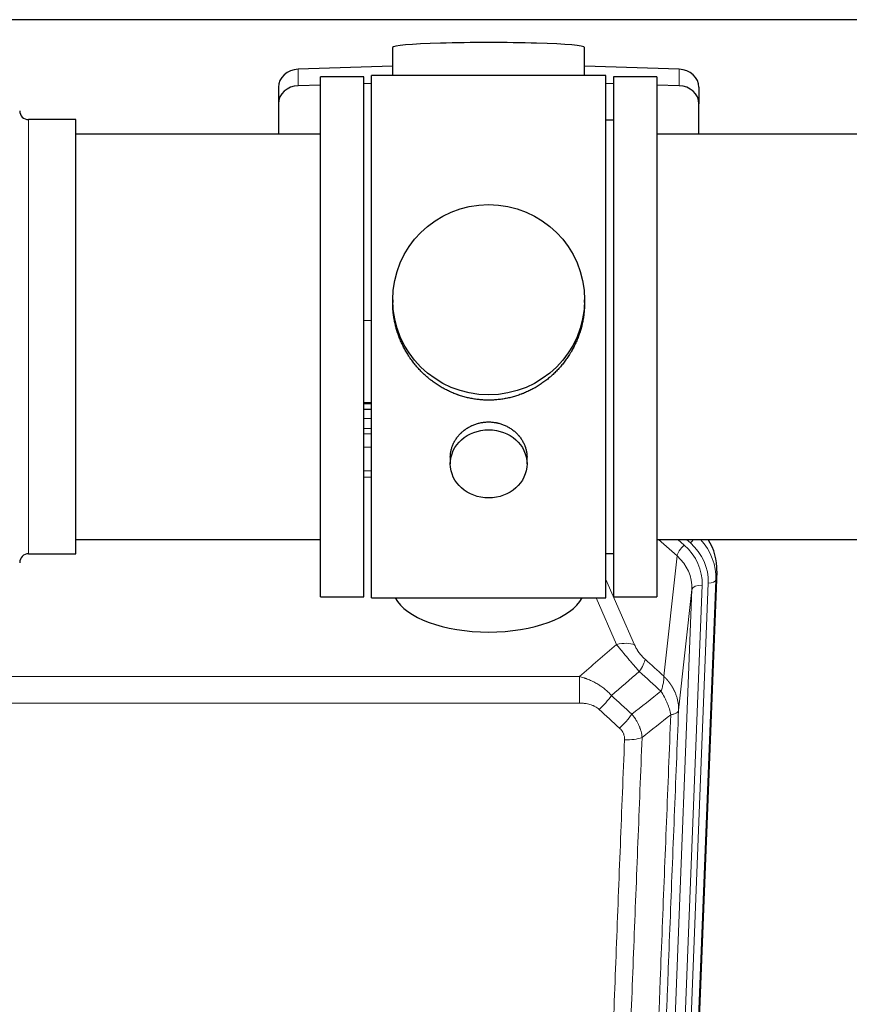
# Model space of a CAD drawing. Header units: inches. Extents: x 0 to 23760, y -13 to 16800.
# Tile 12 of 247: x 3918 to 4244, y 6366 to 6752. Entities that reach past the tile are written whole.
import ezdxf

# ---------------------------------------------------------------- set-up
doc = ezdxf.new("R2010")
doc.units = ezdxf.units.IN
doc.layers.add('254', color=7, linetype='Continuous', true_color=0xffffff)

msp = doc.modelspace()

# ---------------------------------------------------------------- linework, layer by layer
at = {"layer": '254', "color": 2, "linetype": 'Continuous', "lineweight": 25}
for p, q in [((4266.775, 6752.441), (3778.775, 6752.441)), ((4064.45, 6741.586), (4064.45, 6730.522)), ((4139.779, 6730.522), (4139.779, 6741.586)), ((4064.452, 6734.159), (4027.335, 6733.009)), ((4176.894, 6733.009), (4139.778, 6734.159)), ((4036.115, 6526.092), (4036.115, 6730.092)), ((4053.115, 6730.092), (4036.115, 6730.092)), ((4053.115, 6526.092), (4053.115, 6730.092)), ((4100.885, 6730.522), (4056.115, 6730.522)), ((4056.115, 6525.662), (4056.115, 6730.522)), ((4148.115, 6730.522), (4100.885, 6730.522)), ((4148.115, 6525.662), (4148.115, 6730.522)), ((4168.115, 6730.092), (4151.115, 6730.092)), ((4151.115, 6730.092), (4151.115, 6526.092)), ((4168.115, 6730.092), (4168.115, 6526.092)), ((4019.615, 6725.917), (4019.615, 6719.453)), ((4036.115, 6726.817), (4027.335, 6726.545)), ((4056.115, 6727.436), (4053.116, 6727.343)), ((4151.114, 6727.343), (4148.114, 6727.436)), ((4176.894, 6726.545), (4168.114, 6726.817)), ((4184.615, 6725.917), (4184.615, 6719.453)), ((4019.615, 6719.453), (4019.615, 6707.592)), ((4184.615, 6707.592), (4184.615, 6719.453)), ((3940.115, 6713.242), (3921.615, 6713.242)), ((3940.115, 6542.942), (3940.115, 6713.242)), ((4151.115, 6713.092), (4148.115, 6713.092)), ((4036.115, 6707.592), (3940.115, 6707.592)), ((4264.115, 6707.592), (4168.115, 6707.592)), ((4064.475, 6642.581), (4064.475, 6641.443)), ((4139.754, 6641.443), (4139.754, 6642.581)), ((4053.116, 6634.582), (4056.115, 6634.489)), ((4056.113, 6602.21), (4053.114, 6602.21)), ((4053.112, 6599.706), (4056.111, 6599.706)), ((4087.067, 6580.808), (4087.067, 6578.223)), ((4117.162, 6578.223), (4117.162, 6580.796)), ((3940.115, 6548.592), (4036.115, 6548.592)), ((4168.115, 6548.592), (4264.115, 6548.592)), ((3921.615, 6542.942), (3940.115, 6542.942)), ((4148.115, 6543.092), (4151.115, 6543.092)), ((4191.637, 6536.09), (4178.519, 6202.888)), ((4036.115, 6526.092), (4053.115, 6526.092)), ((4056.115, 6525.662), (4148.115, 6525.662)), ((4151.115, 6526.092), (4168.115, 6526.092))]:
    msp.add_line(p, q, dxfattribs=at)
at = {"layer": '254', "color": 110, "linetype": 'Continuous', "lineweight": 13}
for p, q in [((4027.335, 6733.009), (4027.335, 6726.545)), ((4176.894, 6733.009), (4176.894, 6726.545)), ((3921.615, 6542.942), (3921.615, 6713.242)), ((4056.113, 6601.821), (4053.114, 6601.821)), ((4053.112, 6596.069), (4056.113, 6596.069)), ((4056.113, 6592.099), (4053.112, 6592.099)), ((4053.113, 6590.008), (4056.112, 6590.008)), ((4056.112, 6584.714), (4053.113, 6584.714)), ((4053.114, 6575.456), (4056.113, 6575.456)), ((4056.113, 6573.011), (4053.114, 6573.011)), ((4176.041, 6542.115), (4168.738, 6548.592)), ((4178.865, 6546.371), (4176.36, 6548.593)), ((4181.257, 6547.206), (4179.694, 6548.592)), ((4170.816, 6494.915), (4176.041, 6542.115)), ((4191.637, 6536.09), (4191.256, 6532.652)), ((4148.114, 6532.844), (4159.389, 6507.165)), ((4175.151, 6198.41), (4188.262, 6531.432)), ((4191.256, 6532.652), (4178.145, 6199.63)), ((4168.812, 6197.076), (4181.878, 6528.97)), ((4185.87, 6530.596), (4172.804, 6198.703)), ((4181.878, 6528.97), (4176.63, 6481.564)), ((4152.328, 6507.315), (4144.272, 6525.663)), ((3904.528, 6494.795), (4137.701, 6494.795)), ((4137.701, 6484.364), (4137.701, 6494.795)), ((4137.701, 6484.364), (3904.528, 6484.364))]:
    msp.add_line(p, q, dxfattribs=at)
at = {"layer": '254', "color": 2, "linetype": 'Continuous', "lineweight": 25}
for centre, start, end in [((3921.615, 6716.742), 180, 270), ((3921.615, 6539.442), 90, 180)]:
    msp.add_arc(centre, 3.5, start, end, dxfattribs=at)
for centre, major_axis, ratio, start_param, end_param in [((4102.115, 6741.586), (37.664, 0), 0.0504434, 0, 3.1415927), ((4027.615, 6725.917), (8, 0), 0.8870108, 1.6057029, 3.1415927), ((4176.615, 6725.917), (8, 0), 0.8870108, 0, 1.5358897), ((4027.615, 6719.453), (8, 0), 0.8870108, 1.6057029, 3.1415927), ((4176.615, 6719.453), (8, 0), 0.8870108, 0, 1.5358897), ((4164.615, 6536.898), (-27.038, -0.124), 0.8859493, 3.102669, 3.6464193), ((4102.115, 6529.634), (37.64, 0), 0.4617486, 3.372107, 6.0525728)]:
    msp.add_ellipse(centre, major_axis=major_axis, ratio=ratio, start_param=start_param, end_param=end_param, dxfattribs=at)
for centre, major_axis, ratio in [((4102.115, 6642.581), (37.64, 0), 0.9914449), ((4102.115, 6578.223), (-15.048, 0), 0.8870108)]:
    msp.add_ellipse(centre, major_axis=major_axis, ratio=ratio, dxfattribs=at)
at = {"layer": '254', "color": 110, "linetype": 'Continuous', "lineweight": 13}
for centre, major_axis, ratio, start_param, end_param in [((4181.257, 6548.592), (1.991, 2.244), 0.3265056, 4.3596844, 4.9945095), ((4164.243, 6532.151), (-24.034, -0.11), 0.8859493, 3.102669, 3.9217821), ((4164.243, 6533.536), (27.029, -0.244), 0.8851019, 6.2564288, 6.9740615), ((4178.865, 6544.524), (2.654, 2.992), 0.3265056, 1.2180917, 2.7365282), ((4161.851, 6531.315), (-24.034, -0.11), 0.8859493, 3.102669, 3.9217821), ((4161.851, 6529.468), (-20.033, -0.591), 0.8872905, 3.0803315, 3.8994446), ((4188.262, 6532.817), (2.998, -0.118), 0.4614673, 4.7305545, 6.248991), ((4185.87, 6528.749), (3.997, -0.157), 0.4614673, 1.5889619, 3.1073983), ((4152.328, 6501.144), (-9.156, -4.02), 0.5833249, 3.617995, 4.4616661), ((4156.415, 6495.545), (-6.719, -7.407), 0.3029797, 1.994528, 2.7400357), ((4145.459, 6486.158), (-6.736, -7.391), 0.3030979, 1.2497453, 1.9956357), ((4153.468, 6478.866), (6.729, 7.397), 0.3051216, 4.388767, 5.1358022), ((4155.44, 6474.273), (-9.992, 0.404), 0.431453, 1.5882535, 2.3480729)]:
    msp.add_ellipse(centre, major_axis=major_axis, ratio=ratio, start_param=start_param, end_param=end_param, dxfattribs=at)
at = {"layer": '254', "color": 2, "linetype": 'Continuous', "lineweight": 25}
for points, knots in [([(4102.115, 6603.209), (4101.487, 6603.209), (4100.237, 6603.242), (4098.381, 6603.387), (4096.541, 6603.626), (4094.718, 6603.958), (4092.911, 6604.383), (4091.718, 6604.729), (4090.827, 6605.012), (4090.531, 6605.11), (4090.162, 6605.238), (4090.088, 6605.264), (4089.94, 6605.316), (4089.72, 6605.395), (4088.914, 6605.69), (4087.619, 6606.214), (4085.937, 6606.993), (4084.3, 6607.852), (4082.706, 6608.79), (4081.157, 6609.808), (4080.153, 6610.539), (4079.535, 6611.014), (4079.412, 6611.109), (4079.167, 6611.302), (4078.802, 6611.593), (4078.443, 6611.889), (4077.733, 6612.49), (4076.809, 6613.312), (4075.488, 6614.606), (4074.23, 6615.96), (4073.036, 6617.375), (4072.282, 6618.359), (4071.733, 6619.112), (4071.462, 6619.493), (4071.198, 6619.88), (4071.023, 6620.138), (4070.936, 6620.269), (4070.506, 6620.922), (4069.847, 6621.979), (4068.938, 6623.602), (4068.11, 6625.26), (4067.362, 6626.955), (4066.695, 6628.686), (4066.305, 6629.865), (4066.033, 6630.758), (4065.902, 6631.207), (4065.759, 6631.735), (4065.699, 6631.963), (4065.66, 6632.114), (4065.641, 6632.19), (4065.469, 6632.874), (4065.194, 6634.091), (4064.874, 6635.921), (4064.645, 6637.756), (4064.507, 6639.594), (4064.475, 6640.842), (4064.475, 6641.476), (4064.475, 6641.496)], [0, 0, 0, 0, 0.0312188, 0.0624376, 0.0936563, 0.1248751, 0.1560939, 0.1873127, 0.1873127, 0.2029221, 0.2029221, 0.2068244, 0.2068244, 0.2107268, 0.2185315, 0.2497502, 0.280969, 0.3121878, 0.3434066, 0.3746254, 0.4058442, 0.4058442, 0.4136489, 0.4136489, 0.4214535, 0.4370629, 0.4370629, 0.4682817, 0.4995005, 0.5307193, 0.5619381, 0.5931568, 0.5931568, 0.6087662, 0.6165709, 0.6165709, 0.6243756, 0.6243756, 0.6555944, 0.6868132, 0.718032, 0.7492507, 0.7804695, 0.8116883, 0.8116883, 0.8272977, 0.8351024, 0.8390047, 0.8390047, 0.8429071, 0.8429071, 0.8741259, 0.9053447, 0.9365634, 0.9677822, 0.999001, 1, 1, 1, 1]), ([(4139.754, 6641.49), (4139.754, 6641.478), (4139.754, 6640.851), (4139.723, 6639.61), (4139.586, 6637.769), (4139.357, 6635.932), (4139.143, 6634.708), (4138.96, 6633.792), (4138.879, 6633.41), (4138.791, 6633.028), (4138.756, 6632.876), (4138.738, 6632.799), (4138.683, 6632.571), (4138.497, 6631.81), (4138.121, 6630.459), (4137.535, 6628.69), (4136.867, 6626.956), (4136.117, 6625.255), (4135.284, 6623.588), (4134.674, 6622.499), (4134.275, 6621.826), (4134.194, 6621.692), (4134.031, 6621.425), (4133.785, 6621.026), (4133.533, 6620.632), (4133.019, 6619.853), (4132.311, 6618.834), (4131.183, 6617.362), (4129.989, 6615.948), (4128.727, 6614.591), (4127.842, 6613.725), (4127.16, 6613.09), (4126.815, 6612.776), (4126.463, 6612.468), (4126.228, 6612.264), (4126.109, 6612.163), (4125.515, 6611.66), (4124.547, 6610.882), (4123.05, 6609.793), (4121.506, 6608.78), (4119.915, 6607.844), (4118.277, 6606.985), (4117.153, 6606.465), (4116.297, 6606.095), (4115.866, 6605.915), (4115.431, 6605.743), (4115.212, 6605.658), (4115.139, 6605.63), (4114.993, 6605.574), (4114.335, 6605.326), (4113.086, 6604.895), (4111.304, 6604.38), (4109.503, 6603.956), (4107.685, 6603.625), (4105.848, 6603.387), (4104.611, 6603.29), (4103.678, 6603.241), (4103.211, 6603.223), (4102.663, 6603.213), (4102.428, 6603.21), (4102.272, 6603.209), (4102.193, 6603.209), (4102.115, 6603.209)], [0, 0, 0, 0, 0.0006246, 0.0318551, 0.0630856, 0.0943161, 0.1255465, 0.1255465, 0.1411618, 0.1450656, 0.1450656, 0.1489694, 0.1489694, 0.156777, 0.1880075, 0.219238, 0.2504685, 0.2816989, 0.3129294, 0.3441599, 0.3441599, 0.3519675, 0.3519675, 0.3597751, 0.3753904, 0.3753904, 0.4066209, 0.4378513, 0.4690818, 0.5003123, 0.5315428, 0.5315428, 0.547158, 0.5549656, 0.5549656, 0.5627733, 0.5627733, 0.5940037, 0.6252342, 0.6564647, 0.6876952, 0.7189257, 0.7501562, 0.7501562, 0.7657714, 0.773579, 0.773579, 0.7774828, 0.7774828, 0.7813866, 0.8126171, 0.8438476, 0.8750781, 0.9063086, 0.937539, 0.9687695, 0.9687695, 0.9843848, 0.9921924, 0.9960962, 0.9960962, 1, 1, 1, 1]), ([(4087.067, 6580.806), (4087.067, 6581.236), (4087.091, 6581.669), (4087.151, 6582.215), (4087.165, 6582.325), (4087.195, 6582.546), (4087.245, 6582.876), (4087.308, 6583.204), (4087.453, 6583.856), (4087.572, 6584.286), (4087.857, 6585.137), (4088.022, 6585.558), (4088.305, 6586.182), (4088.405, 6586.389), (4088.538, 6586.646), (4088.565, 6586.697), (4088.619, 6586.8), (4088.702, 6586.952), (4088.787, 6587.103), (4089.078, 6587.603), (4089.33, 6587.992), (4089.875, 6588.745), (4090.166, 6589.11), (4090.633, 6589.64), (4090.794, 6589.813), (4091.042, 6590.069), (4091.168, 6590.196), (4091.297, 6590.321), (4091.383, 6590.404), (4091.427, 6590.445), (4091.821, 6590.814), (4092.186, 6591.124), (4092.944, 6591.709), (4093.337, 6591.984), (4094.151, 6592.498), (4094.572, 6592.738), (4095.116, 6593.014), (4095.226, 6593.068), (4095.447, 6593.174), (4095.559, 6593.226), (4095.895, 6593.377), (4096.121, 6593.472), (4096.804, 6593.741), (4097.266, 6593.899), (4098.204, 6594.17), (4098.68, 6594.285), (4099.404, 6594.423), (4099.647, 6594.463), (4100.014, 6594.516), (4100.137, 6594.532), (4100.322, 6594.554), (4100.384, 6594.561), (4100.507, 6594.574), (4100.569, 6594.58), (4101.125, 6594.633), (4101.617, 6594.656), (4102.6, 6594.656), (4103.09, 6594.633), (4104.068, 6594.542), (4104.555, 6594.474), (4105.163, 6594.359), (4105.285, 6594.334), (4105.527, 6594.282), (4105.89, 6594.2), (4106.246, 6594.106), (4106.953, 6593.902), (4107.415, 6593.744), (4108.321, 6593.388), (4108.765, 6593.189), (4109.417, 6592.86), (4109.632, 6592.745), (4109.951, 6592.564), (4110.056, 6592.503), (4110.266, 6592.378), (4110.37, 6592.314), (4110.883, 6591.99), (4111.277, 6591.715), (4112.035, 6591.131), (4112.398, 6590.823), (4113.092, 6590.175), (4113.423, 6589.835), (4113.778, 6589.434), (4113.817, 6589.389), (4113.894, 6589.299), (4114.01, 6589.164), (4114.272, 6588.844), (4114.484, 6588.565), (4114.894, 6587.999), (4115.146, 6587.612), (4115.609, 6586.818), (4115.819, 6586.412), (4116.104, 6585.788), (4116.193, 6585.577), (4116.319, 6585.258), (4116.359, 6585.151), (4116.437, 6584.938), (4116.475, 6584.831), (4116.654, 6584.296), (4116.774, 6583.865), (4116.967, 6582.999), (4117.039, 6582.563), (4117.112, 6581.907), (4117.131, 6581.688), (4117.15, 6581.358), (4117.157, 6581.193), (4117.16, 6581.027), (4117.162, 6580.917), (4117.162, 6580.862), (4117.162, 6580.804), (4117.162, 6580.801), (4117.162, 6580.799)], [0, 0, 0, 0, 0.0308202, 0.0308202, 0.0386347, 0.0386347, 0.0464491, 0.062078, 0.062078, 0.0933358, 0.0933358, 0.1245936, 0.1245936, 0.1402226, 0.1402226, 0.1441298, 0.1441298, 0.148037, 0.1558515, 0.1558515, 0.1871093, 0.1871093, 0.2183671, 0.2183671, 0.233996, 0.233996, 0.2418105, 0.2457177, 0.2457177, 0.2496249, 0.2496249, 0.2808827, 0.2808827, 0.3121405, 0.3121405, 0.3433983, 0.3433983, 0.3512128, 0.3512128, 0.3590273, 0.3590273, 0.3746562, 0.3746562, 0.405914, 0.405914, 0.4371718, 0.4371718, 0.4528007, 0.4528007, 0.4606152, 0.4606152, 0.4645224, 0.4645224, 0.4684296, 0.4684296, 0.4996874, 0.4996874, 0.5309452, 0.5309452, 0.5622031, 0.5622031, 0.5700175, 0.5700175, 0.577832, 0.5934609, 0.5934609, 0.6247187, 0.6247187, 0.6559765, 0.6559765, 0.6716054, 0.6716054, 0.6794199, 0.6794199, 0.6872343, 0.6872343, 0.7184921, 0.7184921, 0.7497499, 0.7497499, 0.7810078, 0.7810078, 0.784915, 0.784915, 0.7888222, 0.7966367, 0.8122656, 0.8122656, 0.8435234, 0.8435234, 0.8747812, 0.8747812, 0.8904101, 0.8904101, 0.8982246, 0.8982246, 0.906039, 0.906039, 0.9372968, 0.9372968, 0.9685546, 0.9685546, 0.9841835, 0.9841835, 0.991998, 0.9959052, 0.9959052, 0.9998125, 0.9998125, 1, 1, 1, 1])]:
    msp.add_open_spline(points, degree=3, knots=knots, dxfattribs=at)
at = {"layer": '254', "color": 110, "linetype": 'Continuous', "lineweight": 13}
for points in [[(4137.701, 6494.795), (4142.573, 6498.971), (4147.449, 6503.144), (4152.328, 6507.315)], [(4163.476, 6501.567), (4165.922, 6499.348), (4168.369, 6497.131), (4170.816, 6494.915)], [(4161.223, 6496.735), (4157.572, 6493.606), (4153.923, 6490.476), (4150.277, 6487.344)], [(4169.71, 6489.029), (4166.881, 6491.595), (4164.052, 6494.164), (4161.223, 6496.735)], [(4158.29, 6480.034), (4162.099, 6483.027), (4165.905, 6486.026), (4169.71, 6489.029)], [(4150.277, 6487.344), (4152.948, 6484.905), (4155.619, 6482.468), (4158.29, 6480.034)], [(4153.468, 6474.567), (4150.798, 6477.006), (4148.129, 6479.446), (4145.459, 6481.889)], [(4173.575, 6479.783), (4169.826, 6476.823), (4166.076, 6473.867), (4162.323, 6470.916)]]:
    msp.add_open_spline(points, degree=3, dxfattribs=at)
for points, knots in [([(4152.328, 6507.315), (4152.649, 6506.914), (4152.98, 6506.506), (4153.657, 6505.673), (4154.005, 6505.248), (4154.538, 6504.599), (4154.719, 6504.381), (4154.992, 6504.05), (4155.084, 6503.939), (4155.222, 6503.773), (4155.269, 6503.717), (4155.361, 6503.605), (4155.408, 6503.549), (4155.826, 6503.046), (4156.577, 6502.148), (4157.342, 6501.243), (4157.921, 6500.561), (4158.115, 6500.333), (4158.407, 6499.991), (4158.505, 6499.877), (4158.651, 6499.705), (4158.7, 6499.648), (4158.798, 6499.534), (4158.847, 6499.477), (4159.287, 6498.964), (4159.677, 6498.512), (4160.453, 6497.617), (4160.839, 6497.174), (4161.223, 6496.735)], [0, 0, 0, 0, 0.125, 0.125, 0.25, 0.25, 0.3125, 0.3125, 0.34375, 0.34375, 0.359375, 0.359375, 0.375, 0.375, 0.5, 0.625, 0.625, 0.6875, 0.6875, 0.71875, 0.71875, 0.734375, 0.734375, 0.75, 0.75, 0.875, 0.875, 1, 1, 1, 1]), ([(4163.476, 6501.567), (4163.257, 6501.766), (4163.041, 6501.973), (4162.615, 6502.402), (4162.405, 6502.625), (4162.147, 6502.914), (4162.096, 6502.972), (4161.994, 6503.089), (4161.843, 6503.265), (4161.697, 6503.442), (4161.41, 6503.798), (4161.228, 6504.039), (4160.878, 6504.524), (4160.711, 6504.768), (4160.531, 6505.047), (4160.512, 6505.078), (4160.472, 6505.139), (4160.414, 6505.232), (4160.281, 6505.447), (4160.174, 6505.629), (4159.966, 6505.992), (4159.838, 6506.23), (4159.6, 6506.702), (4159.49, 6506.935), (4159.389, 6507.165)], [0, 0, 0, 0, 0.125, 0.125, 0.25, 0.25, 0.28125, 0.28125, 0.3125, 0.375, 0.375, 0.5, 0.5, 0.625, 0.625, 0.640625, 0.640625, 0.65625, 0.6875, 0.75, 0.75, 0.875, 0.875, 1, 1, 1, 1]), ([(4137.701, 6494.795), (4138.298, 6494.644), (4138.966, 6494.45), (4139.63, 6494.229), (4139.777, 6494.18), (4139.851, 6494.155), (4140.071, 6494.078), (4140.218, 6494.026), (4140.655, 6493.866), (4140.945, 6493.754), (4141.807, 6493.405), (4142.372, 6493.152), (4143.485, 6492.607), (4144.032, 6492.315), (4144.838, 6491.845), (4145.237, 6491.602), (4145.631, 6491.347), (4145.827, 6491.217), (4145.892, 6491.174), (4146.022, 6491.086), (4146.087, 6491.042), (4146.666, 6490.642), (4147.162, 6490.27), (4148.117, 6489.493), (4148.576, 6489.088), (4149.456, 6488.243), (4149.876, 6487.803), (4150.277, 6487.344)], [0, 0, 0, 0, 0.125, 0.140625, 0.140625, 0.15625, 0.15625, 0.1875, 0.1875, 0.25, 0.25, 0.375, 0.375, 0.5, 0.5, 0.5625, 0.59375, 0.59375, 0.609375, 0.609375, 0.625, 0.625, 0.75, 0.75, 0.875, 0.875, 1, 1, 1, 1]), ([(4170.816, 6494.915), (4170.862, 6494.543), (4170.871, 6494.132), (4170.83, 6493.466), (4170.808, 6493.237), (4170.745, 6492.762), (4170.705, 6492.518), (4170.609, 6492.017), (4170.552, 6491.761), (4170.423, 6491.237), (4170.351, 6490.97), (4170.191, 6490.427), (4170.104, 6490.152), (4169.917, 6489.595), (4169.817, 6489.313), (4169.71, 6489.029)], [0, 0, 0, 0, 0.25, 0.25, 0.375, 0.375, 0.5, 0.5, 0.625, 0.625, 0.75, 0.75, 0.875, 0.875, 1, 1, 1, 1]), ([(4170.816, 6494.915), (4170.833, 6494.898), (4170.867, 6494.865), (4170.919, 6494.814), (4170.97, 6494.764), (4171.021, 6494.713), (4171.072, 6494.662), (4171.123, 6494.611), (4171.173, 6494.559), (4171.224, 6494.508), (4171.274, 6494.456), (4171.324, 6494.404), (4171.374, 6494.352), (4171.424, 6494.3), (4171.473, 6494.248), (4171.523, 6494.195), (4171.572, 6494.142), (4171.621, 6494.089), (4171.67, 6494.036), (4171.719, 6493.983), (4171.768, 6493.93), (4171.816, 6493.876), (4171.864, 6493.822), (4171.912, 6493.768), (4171.96, 6493.714), (4172.008, 6493.66), (4172.056, 6493.606), (4172.103, 6493.551), (4172.15, 6493.496), (4172.197, 6493.441), (4172.244, 6493.386), (4172.291, 6493.331), (4172.337, 6493.276), (4172.383, 6493.22), (4172.43, 6493.164), (4172.475, 6493.108), (4172.521, 6493.052), (4172.567, 6492.996), (4172.612, 6492.94), (4172.657, 6492.883), (4172.702, 6492.826), (4172.747, 6492.769), (4172.792, 6492.712), (4172.836, 6492.655), (4172.88, 6492.598), (4172.924, 6492.54), (4172.968, 6492.483), (4173.011, 6492.425), (4173.055, 6492.367), (4173.098, 6492.309), (4173.141, 6492.25), (4173.184, 6492.192), (4173.226, 6492.133), (4173.268, 6492.074), (4173.311, 6492.015), (4173.353, 6491.956), (4173.394, 6491.897), (4173.436, 6491.838), (4173.477, 6491.778), (4173.518, 6491.718), (4173.559, 6491.659), (4173.6, 6491.599), (4173.64, 6491.538), (4173.68, 6491.478), (4173.72, 6491.418), (4173.76, 6491.357), (4173.799, 6491.296), (4173.839, 6491.235), (4173.878, 6491.174), (4173.917, 6491.113), (4173.955, 6491.052), (4173.994, 6490.99), (4174.032, 6490.929), (4174.07, 6490.867), (4174.107, 6490.805), (4174.145, 6490.743), (4174.182, 6490.681), (4174.219, 6490.619), (4174.256, 6490.556), (4174.292, 6490.493), (4174.329, 6490.431), (4174.365, 6490.368), (4174.4, 6490.305), (4174.436, 6490.242), (4174.471, 6490.178), (4174.506, 6490.115), (4174.541, 6490.051), (4174.576, 6489.988), (4174.61, 6489.924), (4174.644, 6489.86), (4174.678, 6489.796), (4174.712, 6489.731), (4174.745, 6489.667), (4174.778, 6489.603), (4174.811, 6489.538), (4174.843, 6489.473), (4174.876, 6489.408), (4174.908, 6489.343), (4174.94, 6489.278), (4174.971, 6489.213), (4175.002, 6489.148), (4175.033, 6489.082), (4175.064, 6489.016), (4175.095, 6488.951), (4175.125, 6488.885), (4175.155, 6488.819), (4175.185, 6488.753), (4175.214, 6488.687), (4175.412, 6488.236), (4175.746, 6487.386), (4176.134, 6486.117), (4176.421, 6484.818), (4176.598, 6483.496), (4176.641, 6482.57), (4176.641, 6482.045), (4176.64, 6481.925), (4176.638, 6481.805), (4176.635, 6481.684), (4176.632, 6481.604), (4176.63, 6481.564)], [0, 0, 0, 0, 0.0045083, 0.0090195, 0.0135338, 0.0180512, 0.0225715, 0.0270949, 0.0316214, 0.0361509, 0.0406834, 0.0452189, 0.0497575, 0.0542992, 0.0588439, 0.0633916, 0.0679424, 0.0724963, 0.0770532, 0.0816132, 0.0861762, 0.0907423, 0.0953114, 0.0998837, 0.104459, 0.1090373, 0.1136188, 0.1182033, 0.1227909, 0.1273815, 0.1319753, 0.1365721, 0.141172, 0.145775, 0.1503811, 0.1549903, 0.1596025, 0.1642179, 0.1688364, 0.1734579, 0.1780826, 0.1827103, 0.1873412, 0.1919752, 0.1966123, 0.2012524, 0.2058957, 0.2105422, 0.2151917, 0.2198443, 0.2245001, 0.229159, 0.233821, 0.2384861, 0.2431544, 0.2478258, 0.2525003, 0.2571779, 0.2618587, 0.2665427, 0.2712297, 0.2759199, 0.2806133, 0.2853097, 0.2900094, 0.2947122, 0.2994181, 0.3041272, 0.3088394, 0.3135548, 0.3182733, 0.322995, 0.3277199, 0.3324479, 0.3371791, 0.3419135, 0.346651, 0.3513917, 0.3561355, 0.3608826, 0.3656328, 0.3703861, 0.3751427, 0.3799024, 0.3846654, 0.3894315, 0.3942008, 0.3989732, 0.4037489, 0.4085278, 0.4133098, 0.4180951, 0.4228835, 0.4276751, 0.43247, 0.437268, 0.4420692, 0.4468737, 0.4516813, 0.4564922, 0.4613063, 0.4661235, 0.470944, 0.4757677, 0.4805947, 0.4854248, 0.4902582, 0.4950947, 0.4999345, 0.5888915, 0.6791125, 0.7706071, 0.8633844, 0.9574535, 0.965938, 0.9744348, 0.9829441, 0.9914659, 1, 1, 1, 1]), ([(4169.71, 6489.029), (4170.213, 6488.28), (4170.675, 6487.514), (4171.302, 6486.352), (4171.499, 6485.963), (4171.871, 6485.182), (4172.046, 6484.79), (4172.534, 6483.617), (4172.811, 6482.835), (4173.268, 6481.29), (4173.446, 6480.528), (4173.575, 6479.783)], [0, 0, 0, 0, 0.25, 0.25, 0.375, 0.375, 0.5, 0.5, 0.75, 0.75, 1, 1, 1, 1]), ([(4137.701, 6484.364), (4138.055, 6484.364), (4138.408, 6484.354), (4138.849, 6484.327), (4138.937, 6484.321), (4139.113, 6484.307), (4139.201, 6484.3), (4139.465, 6484.275), (4139.639, 6484.255), (4140.162, 6484.188), (4140.506, 6484.132), (4141.189, 6483.993), (4141.527, 6483.91), (4142.194, 6483.716), (4142.524, 6483.604), (4142.89, 6483.459), (4142.93, 6483.443), (4143.011, 6483.41), (4143.131, 6483.36), (4143.409, 6483.237), (4143.641, 6483.124), (4144.095, 6482.886), (4144.386, 6482.711), (4144.943, 6482.327), (4145.209, 6482.118), (4145.459, 6481.889)], [0, 0, 0, 0, 0.125, 0.125, 0.15625, 0.15625, 0.1875, 0.1875, 0.25, 0.25, 0.375, 0.375, 0.5, 0.5, 0.625, 0.625, 0.640625, 0.640625, 0.65625, 0.6875, 0.75, 0.75, 0.875, 0.875, 1, 1, 1, 1]), ([(4176.63, 6481.564), (4176.061, 6467.564), (4174.936, 6439.696), (4173.842, 6412.093), (4173.033, 6391.489), (4172.631, 6381.211), (4172.167, 6369.265), (4171.969, 6364.154), (4171.838, 6360.749), (4171.772, 6359.047), (4171.445, 6350.545), (4171.054, 6340.369), (4170.604, 6328.544), (4170.412, 6323.485), (4170.284, 6320.116), (4170.221, 6318.432), (4169.648, 6303.288), (4168.647, 6276.519), (4167.192, 6236.826), (4165.786, 6197.592), (4164.88, 6171.743), (4164.435, 6158.895)], [0, 0, 0, 0, 0.125, 0.25, 0.25, 0.3125, 0.34375, 0.359375, 0.359375, 0.375, 0.375, 0.4375, 0.46875, 0.484375, 0.484375, 0.5, 0.5, 0.625, 0.75, 0.875, 1, 1, 1, 1]), ([(4173.575, 6479.783), (4173.801, 6479.82), (4174.018, 6479.862), (4174.428, 6479.957), (4174.622, 6480.011), (4174.986, 6480.127), (4175.156, 6480.19), (4175.47, 6480.326), (4175.615, 6480.398), (4175.876, 6480.552), (4175.993, 6480.633), (4176.199, 6480.802), (4176.288, 6480.89), (4176.511, 6481.164), (4176.601, 6481.36), (4176.63, 6481.564)], [0, 0, 0, 0, 0.125, 0.125, 0.25, 0.25, 0.375, 0.375, 0.5, 0.5, 0.625, 0.625, 0.75, 0.75, 1, 1, 1, 1]), ([(4158.29, 6480.034), (4158.581, 6479.689), (4158.858, 6479.338), (4159.187, 6478.891), (4159.252, 6478.801), (4159.38, 6478.62), (4159.443, 6478.529), (4159.629, 6478.256), (4159.75, 6478.072), (4160.099, 6477.519), (4160.534, 6476.773), (4160.907, 6476.009), (4161.163, 6475.43), (4161.244, 6475.236), (4161.36, 6474.944), (4161.398, 6474.846), (4161.471, 6474.65), (4161.507, 6474.551), (4161.679, 6474.061), (4161.8, 6473.668), (4162.007, 6472.883), (4162.181, 6472.097), (4162.287, 6471.31), (4162.323, 6470.916)], [0, 0, 0, 0, 0.125, 0.125, 0.15625, 0.15625, 0.1875, 0.1875, 0.25, 0.25, 0.375, 0.5, 0.5, 0.5625, 0.5625, 0.59375, 0.59375, 0.625, 0.625, 0.75, 0.75, 0.875, 1, 1, 1, 1]), ([(4161.346, 6155.887), (4161.402, 6157.499), (4161.458, 6159.112), (4161.57, 6162.341), (4161.738, 6167.189), (4162.134, 6178.524), (4162.477, 6188.283), (4163.17, 6207.86), (4164.111, 6234.115), (4165.569, 6273.961), (4166.574, 6300.831), (4167.147, 6316.033), (4167.211, 6317.723), (4167.339, 6321.106), (4167.532, 6326.183), (4167.983, 6338.054), (4168.375, 6348.268), (4168.703, 6356.802), (4168.769, 6358.51), (4168.901, 6361.929), (4169.099, 6367.059), (4169.564, 6379.051), (4169.967, 6389.367), (4170.779, 6410.049), (4171.876, 6437.757), (4173.004, 6465.73), (4173.575, 6479.783)], [0, 0, 0, 0, 0.015625, 0.015625, 0.03125, 0.0625, 0.125, 0.125, 0.25, 0.375, 0.5, 0.5, 0.515625, 0.515625, 0.53125, 0.5625, 0.625, 0.625, 0.640625, 0.640625, 0.65625, 0.6875, 0.75, 0.75, 0.875, 1, 1, 1, 1]), ([(4153.468, 6474.567), (4153.634, 6474.415), (4153.792, 6474.256), (4153.978, 6474.049), (4154.015, 6474.007), (4154.087, 6473.922), (4154.123, 6473.88), (4154.227, 6473.75), (4154.294, 6473.663), (4154.487, 6473.396), (4154.721, 6473.031), (4154.912, 6472.646), (4155.038, 6472.35), (4155.077, 6472.25), (4155.131, 6472.098), (4155.149, 6472.047), (4155.182, 6471.944), (4155.198, 6471.893), (4155.274, 6471.636), (4155.322, 6471.429), (4155.395, 6471.012), (4155.419, 6470.802), (4155.446, 6470.381), (4155.449, 6470.168), (4155.44, 6469.955)], [0, 0, 0, 0, 0.125, 0.125, 0.15625, 0.15625, 0.1875, 0.1875, 0.25, 0.25, 0.375, 0.5, 0.5, 0.5625, 0.5625, 0.59375, 0.59375, 0.625, 0.625, 0.75, 0.75, 0.875, 0.875, 1, 1, 1, 1]), ([(4143.482, 6150.952), (4143.919, 6163.666), (4144.81, 6189.244), (4145.73, 6215.123), (4146.432, 6234.646), (4146.668, 6241.173), (4147.144, 6254.264), (4147.384, 6260.828), (4148.109, 6280.577), (4148.6, 6293.814), (4149.224, 6310.449), (4149.349, 6313.781), (4149.6, 6320.451), (4149.979, 6330.469), (4150.361, 6340.524), (4151.132, 6360.682), (4152.174, 6387.691), (4153.782, 6428.594), (4154.883, 6456.125), (4155.44, 6469.955)], [0, 0, 0, 0, 0.125, 0.25, 0.25, 0.3125, 0.3125, 0.375, 0.375, 0.5, 0.5, 0.53125, 0.53125, 0.5625, 0.625, 0.625, 0.75, 0.875, 1, 1, 1, 1]), ([(4162.323, 6470.916), (4161.765, 6457.103), (4160.663, 6429.608), (4159.053, 6388.756), (4158.01, 6361.782), (4157.238, 6341.649), (4156.855, 6331.607), (4156.476, 6321.602), (4156.225, 6314.94), (4156.099, 6311.613), (4155.475, 6294.999), (4154.983, 6281.778), (4154.257, 6262.054), (4154.016, 6255.498), (4153.54, 6242.424), (4153.304, 6235.906), (4152.601, 6216.408), (4151.679, 6190.561), (4150.787, 6165.016), (4150.349, 6152.318)], [0, 0, 0, 0, 0.125, 0.25, 0.375, 0.375, 0.4375, 0.46875, 0.46875, 0.5, 0.5, 0.625, 0.625, 0.6875, 0.6875, 0.75, 0.75, 0.875, 1, 1, 1, 1])]:
    msp.add_open_spline(points, degree=3, knots=knots, dxfattribs=at)

doc.saveas('drawing.dxf')
